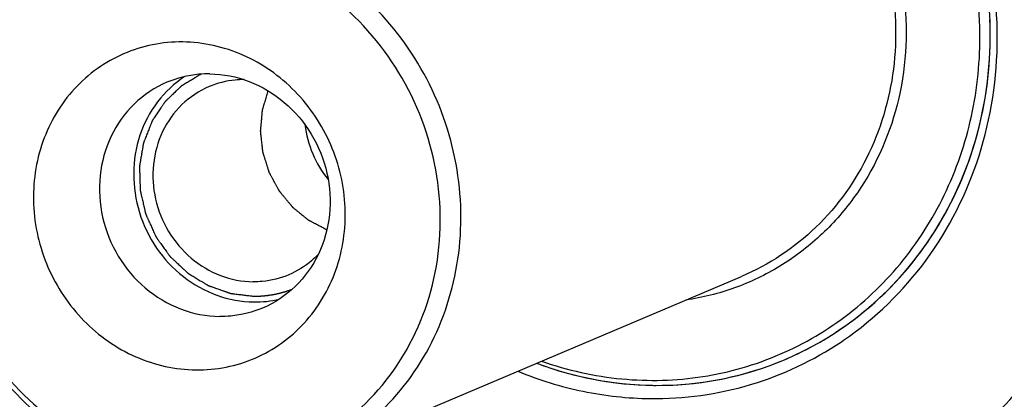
# Model space of a CAD drawing. Header units: millimetres. Extents: x 0 to 420, y 0 to 297.
# Tile 6 of 65: x 158.53 to 172.02, y 36.57 to 41.77. Entities that reach past the tile are written whole.
import ezdxf

# ---------------------------------------------------------------- set-up
doc = ezdxf.new("R2010")
doc.units = ezdxf.units.MM
doc.header["$LTSCALE"] = 23.1
doc.layers.add('COMPONENTS', color=7, linetype='CONTINUOUS')

msp = doc.modelspace()

# ---------------------------------------------------------------- linework, layer by layer
at = {"layer": 'COMPONENTS', "color": 7, "linetype": 'CONTINUOUS'}
msp.add_line((162.46175, 35.72917), (168.41613, 38.25118), dxfattribs=at)
for centre, radius, start, end in [((163.928, 40.52045), 1.50228, 187.125856, 218.79717), ((161.75568, 39.38448), 1.48187, 269.372269, 282.871896), ((167.27598, 41.19792), 4.43806, 292.965984, 303.177486), ((167.22068, 41.16838), 4.59275, 303.944342, 305.644355), ((167.27085, 41.22251), 4.4627, 269.727632, 292.903474), ((167.2838, 41.18231), 4.42063, 292.955974, 295.153084), ((167.26509, 41.31928), 4.55945, 268.951617, 269.379327), ((167.26503, 41.314), 4.55417, 269.37939, 269.806318)]:
    msp.add_arc(centre, radius, start, end, dxfattribs=at)
for points, knots in [([(173.79185, 25.06345), (174.67952, 25.43945), (176.39293, 26.3611), (178.6698, 28.19667), (180.59199, 30.43371), (182.61359, 33.8707), (183.98199, 38.83372), (183.59215, 45.04663), (181.2545, 50.86663), (177.2359, 55.63233), (172.81092, 58.2864), (168.96852, 59.38877), (166.99628, 59.59085), (166.01725, 59.60146)], [0, 0, 0, 0, 0.06006727, 0.12040877, 0.18126365, 0.24280537, 0.36775832, 0.49537594, 0.62411538, 0.75196203, 0.87727635, 0.93899429, 1, 1, 1, 1]), ([(159.68773, 58.35935), (158.80006, 57.98336), (157.08665, 57.0617), (154.80978, 55.22614), (152.88759, 52.9891), (150.86599, 49.5521), (149.49759, 44.58908), (149.88743, 38.37617), (152.22508, 32.55617), (156.24368, 27.79047), (160.66866, 25.1364), (164.51106, 24.03403), (166.4833, 23.83195), (167.46233, 23.82134)], [0, 0, 0, 0, 0.06006727, 0.12040877, 0.18126365, 0.24280537, 0.36775832, 0.49537594, 0.62411538, 0.75196203, 0.87727635, 0.93899429, 1, 1, 1, 1]), ([(167.68023, 23.91364), (166.70623, 23.92419), (164.7442, 24.12429), (160.92046, 25.21571), (156.51262, 27.84389), (152.49581, 32.56751), (150.13739, 38.34415), (149.70378, 44.52354), (151.0187, 49.47562), (152.99268, 52.91986), (154.87836, 55.17043), (157.11947, 57.02804), (158.81096, 57.97022), (159.68851, 58.35771)], [0, 0, 0, 0, 0.06098944, 0.12268692, 0.247953, 0.37575045, 0.50446605, 0.63210461, 0.75711924, 0.81869418, 0.87957731, 0.93993492, 1, 1, 1, 1]), ([(167.55075, 27.1196), (166.16538, 27.13461), (163.35262, 27.61227), (159.51604, 29.55855), (156.33228, 32.56019), (154.07234, 36.35504), (152.92348, 40.61973), (152.98733, 44.99469), (154.26326, 49.10282), (155.87977, 51.45347), (156.83403, 52.45775)], [0, 0, 0, 0, 0.12147131, 0.24555582, 0.37206607, 0.50001484, 0.62796075, 0.75446336, 0.87853829, 1, 1, 1, 1]), ([(160.02968, 47.10788), (160.33044, 47.56757), (161.0231, 48.4249), (162.29848, 49.46507), (163.75669, 50.21325), (165.34056, 50.63937), (166.98843, 50.72737), (168.63631, 50.4748), (170.22133, 49.8918), (172.17548, 48.70404), (174.16356, 46.52872), (175.46406, 43.25156), (175.50495, 40.30877), (174.89203, 38.11326), (174.38219, 37.10349), (174.08201, 36.63421)], [0, 0, 0, 0, 0.06121016, 0.12181053, 0.1821128, 0.24246964, 0.30322924, 0.36467273, 0.42696996, 0.49015772, 0.61815312, 0.74728178, 0.87496451, 0.93792716, 1, 1, 1, 1]), ([(164.16487, 50.15851), (164.9764, 50.43884), (166.72357, 50.725), (169.35328, 50.26781), (171.75332, 48.98723), (173.691, 47.01588), (174.98633, 44.54765), (175.51638, 41.81729), (175.22929, 39.08757), (174.49318, 37.41923), (174.00923, 36.67954)], [0, 0, 0, 0, 0.1199097, 0.24180874, 0.36650059, 0.49370088, 0.62220042, 0.75032894, 0.87654855, 1, 1, 1, 1]), ([(167.26434, 49.82392), (168.0259, 49.81567), (169.57341, 49.54263), (171.66642, 48.43282), (173.37182, 46.73038), (174.53317, 44.59555), (175.0465, 42.2243), (174.86142, 39.83256), (173.99125, 37.64375), (172.98979, 36.44527), (172.4155, 35.9522)], [0, 0, 0, 0, 0.12170565, 0.24614331, 0.37304954, 0.50128726, 0.62926672, 0.75548415, 0.87904189, 1, 1, 1, 1]), ([(170.2381, 34.67888), (170.62301, 34.84193), (171.36597, 35.24161), (172.35326, 36.03758), (173.18675, 37.00763), (174.06334, 38.49801), (174.65675, 40.65007), (174.48729, 43.34433), (173.47514, 45.86728), (172.01093, 47.60025), (170.57033, 48.63185), (169.39118, 49.20575), (168.14625, 49.5634), (167.29118, 49.65088), (166.86666, 49.65548)], [0, 0, 0, 0, 0.06003999, 0.12035456, 0.18118223, 0.24269632, 0.36759346, 0.49515397, 0.62383543, 0.75162447, 0.81485565, 0.87733075, 0.93902145, 1, 1, 1, 1]), ([(170.02943, 34.85114), (170.40259, 35.00916), (171.12288, 35.39653), (172.08005, 36.16814), (172.88813, 37.1082), (173.52286, 38.18804), (173.96584, 39.3758), (174.28544, 41.05956), (174.14976, 43.25249), (173.16804, 45.69678), (171.74877, 47.37717), (170.35221, 48.3772), (169.20912, 48.93358), (168.00228, 49.28028), (167.17338, 49.36508), (166.76184, 49.36954)], [0, 0, 0, 0, 0.06001318, 0.12030051, 0.18110055, 0.24258687, 0.3048479, 0.36787949, 0.49538253, 0.62400662, 0.75173874, 0.81494174, 0.87738887, 0.93905089, 1, 1, 1, 1]), ([(167.25295, 34.46589), (167.70597, 34.46098), (168.61342, 34.54474), (169.91517, 34.95153), (171.1031, 35.62322), (172.13004, 36.53325), (172.95654, 37.64565), (173.55127, 38.91664), (173.89208, 40.29748), (173.99256, 42.21521), (173.44273, 44.61173), (172.07568, 46.6551), (170.61138, 47.89552), (169.37316, 48.59264), (168.04152, 49.02917), (167.11809, 49.13562), (166.66027, 49.14058)], [0, 0, 0, 0, 0.06062986, 0.12091632, 0.18121863, 0.24188846, 0.303218, 0.3653918, 0.42846099, 0.49234133, 0.62109562, 0.74979916, 0.81362331, 0.87662554, 0.93872937, 1, 1, 1, 1]), ([(169.89712, 37.43608), (170.32319, 37.74162), (171.08286, 38.51406), (171.78643, 39.98874), (172.00419, 41.63985), (171.71805, 43.30237), (170.9591, 44.81493), (169.79979, 46.02993), (168.35321, 46.82579), (167.27555, 47.02203), (166.7456, 47.02777)], [0, 0, 0, 0, 0.12060268, 0.2437239, 0.36966705, 0.4976413, 0.62610697, 0.7533473, 0.87809149, 1, 1, 1, 1]), ([(171.67956, 41.75208), (171.65727, 42.30397), (171.43595, 43.40909), (170.6236, 44.87747), (169.41321, 46.01858), (167.92989, 46.70528), (166.33144, 46.85643), (164.79628, 46.44667), (163.50285, 45.52251), (162.90302, 44.64107), (162.68292, 44.16403)], [0, 0, 0, 0, 0.1293983, 0.25910439, 0.38726678, 0.51264317, 0.63513834, 0.75591451, 0.876921, 1, 1, 1, 1]), ([(169.70464, 37.48336), (170.13598, 37.76542), (170.91289, 38.49479), (171.65228, 39.92161), (171.9095, 41.53976), (171.66215, 43.1821), (170.93866, 44.68428), (169.81026, 45.89535), (168.39031, 46.69056), (167.32847, 46.88687), (166.80648, 46.89252)], [0, 0, 0, 0, 0.1204569, 0.24336811, 0.36916703, 0.49712654, 0.62569573, 0.75309692, 0.87799047, 1, 1, 1, 1]), ([(166.76502, 45.58674), (167.18167, 45.58223), (168.03046, 45.41552), (169.1469, 44.7438), (170.0015, 43.73146), (170.49778, 42.49549), (170.58026, 41.17538), (170.23501, 39.92061), (169.49742, 38.87939), (168.79245, 38.41058), (168.41613, 38.25118)], [0, 0, 0, 0, 0.12242255, 0.24792266, 0.37595928, 0.50488993, 0.63269694, 0.75783523, 0.87992555, 1, 1, 1, 1]), ([(166.79868, 45.71372), (167.26459, 45.70867), (168.21537, 45.5065), (169.22814, 44.83322), (169.86986, 44.10209), (170.25403, 43.46951), (170.52331, 42.77895), (170.71607, 41.82005), (170.63938, 40.59716), (170.13059, 39.49376), (169.50957, 38.79246), (168.95552, 38.37296), (168.3314, 38.07404), (167.88362, 37.96221), (167.65692, 37.92908)], [0, 0, 0, 0, 0.1226775, 0.24869925, 0.31301419, 0.37772602, 0.44254096, 0.50715239, 0.63418815, 0.75796882, 0.81897105, 0.87944307, 0.93967689, 1, 1, 1, 1]), ([(162.46171, 35.72916), (162.83804, 35.88855), (163.54302, 36.35736), (164.28063, 37.39857), (164.62588, 38.65335), (164.5434, 39.97347), (164.04713, 41.20944), (163.19253, 42.22179), (162.07609, 42.89352), (161.2273, 43.06022), (160.81064, 43.06474)], [0, 0, 0, 0, 0.12007451, 0.24216488, 0.36730322, 0.49511032, 0.62404109, 0.75207785, 0.87757811, 1, 1, 1, 1]), ([(159.46649, 42.801), (159.09016, 42.64161), (158.38519, 42.1728), (157.64758, 41.13159), (157.30232, 39.87681), (157.3848, 38.55669), (157.88107, 37.32071), (158.73567, 36.30837), (159.85211, 35.63664), (160.7009, 35.46993), (161.11756, 35.46542)], [0, 0, 0, 0, 0.12007459, 0.24216496, 0.3673033, 0.49511039, 0.62404115, 0.7520779, 0.87757818, 1, 1, 1, 1]), ([(160.70907, 42.83578), (160.26616, 42.84058), (159.3661, 42.66334), (158.24723, 41.85939), (157.536, 40.65476), (157.33365, 39.24316), (157.65847, 37.83481), (158.46092, 36.63285), (159.625, 35.81343), (160.54911, 35.60698), (161.00122, 35.60208)], [0, 0, 0, 0, 0.12070201, 0.24145905, 0.3647978, 0.49164607, 0.62088243, 0.75006787, 0.87679075, 1, 1, 1, 1]), ([(161.00122, 35.60208), (161.44413, 35.59729), (162.34419, 35.77452), (163.46306, 36.57848), (164.1743, 37.7831), (164.37664, 39.1947), (164.05182, 40.60305), (163.24937, 41.80501), (162.08529, 42.62444), (161.16118, 42.83088), (160.70907, 42.83578)], [0, 0, 0, 0, 0.12070201, 0.24145905, 0.3647978, 0.49164607, 0.62088243, 0.75006787, 0.87679075, 1, 1, 1, 1]), ([(174.42853, 42.15453), (174.47044, 41.64311), (174.45738, 40.61591), (174.14281, 39.11994), (173.54535, 37.73443), (172.68819, 36.51671), (171.60554, 35.51708), (170.34128, 34.77736), (168.94844, 34.32851), (167.97505, 34.23587), (167.4892, 34.24113)], [0, 0, 0, 0, 0.12989013, 0.25815422, 0.38456176, 0.50917762, 0.63236315, 0.75472481, 0.87701293, 1, 1, 1, 1]), ([(170.02755, 34.85597), (170.71905, 35.117), (172.03127, 35.88725), (173.51184, 37.63781), (174.37616, 39.80443), (174.48752, 41.37497), (174.42838, 42.1545)], [0, 0, 0, 0, 0.24357513, 0.49027653, 0.74237468, 1, 1, 1, 1]), ([(174.63748, 41.85729), (174.66807, 41.09992), (174.51878, 39.58281), (173.66058, 37.49202), (172.24075, 35.7822), (170.9917, 34.99806), (170.33028, 34.71792)], [0, 0, 0, 0, 0.25727241, 0.50928164, 0.7562006, 1, 1, 1, 1]), ([(174.76609, 41.87501), (174.79584, 41.13845), (174.65861, 39.66307), (173.85943, 37.61534), (172.52917, 35.90995), (171.3488, 35.0935), (170.71892, 34.78797)], [0, 0, 0, 0, 0.25688871, 0.50888016, 0.75603704, 1, 1, 1, 1]), ([(165.6785, 37.09112), (166.03251, 36.96697), (166.76802, 36.80297), (167.89051, 36.83374), (168.96268, 37.14182), (169.92259, 37.71038), (170.71604, 38.50648), (171.29908, 39.48452), (171.6406, 40.58843), (171.69522, 41.36432), (171.67956, 41.75208)], [0, 0, 0, 0, 0.1252931, 0.24879828, 0.37130409, 0.49383777, 0.61741984, 0.74282069, 0.87039101, 1, 1, 1, 1]), ([(169.16274, 37.18086), (169.57501, 37.37444), (170.34912, 37.89746), (171.22343, 39.00129), (171.74957, 40.33297), (171.8402, 41.29423), (171.82082, 41.77421)], [0, 0, 0, 0, 0.24378645, 0.49083105, 0.74287509, 1, 1, 1, 1]), ([(175.24135, 41.77029), (175.275, 40.93713), (175.11227, 39.26827), (174.17483, 36.96574), (172.62244, 35.07715), (171.25484, 34.20467), (170.52975, 33.89045)], [0, 0, 0, 0, 0.25724212, 0.50925976, 0.75620565, 1, 1, 1, 1]), ([(175.21591, 41.77176), (175.24795, 40.9785), (175.10285, 39.39004), (174.25421, 37.18154), (172.83962, 35.33395), (171.58157, 34.43945), (170.90892, 34.10085)], [0, 0, 0, 0, 0.25701446, 0.5090761, 0.75620915, 1, 1, 1, 1]), ([(160.76438, 41.46628), (160.48917, 41.46926), (159.92992, 41.35913), (159.2347, 40.85959), (158.79277, 40.11109), (158.66704, 39.23399), (158.86888, 38.3589), (159.36748, 37.61206), (160.09079, 37.1029), (160.66499, 36.97463), (160.94591, 36.97159)], [0, 0, 0, 0, 0.12070243, 0.24145938, 0.36479797, 0.49164606, 0.62088225, 0.75006751, 0.87679029, 1, 1, 1, 1]), ([(160.94591, 36.97159), (161.22112, 36.9686), (161.78037, 37.07873), (162.47559, 37.57827), (162.91752, 38.32677), (163.04325, 39.20387), (162.84142, 40.07896), (162.34281, 40.8258), (161.61951, 41.33496), (161.0453, 41.46323), (160.76438, 41.46628)], [0, 0, 0, 0, 0.12070243, 0.24145938, 0.36479797, 0.49164606, 0.62088225, 0.75006751, 0.87679029, 1, 1, 1, 1]), ([(161.13666, 41.02896), (161.08616, 41.0295), (160.88562, 41.02163), (160.68675, 40.97208), (160.54858, 40.91356)], [0, 0, 0, 0, 0.25184484, 1, 1, 1, 1]), ([(161.13666, 41.02896), (161.31895, 41.02698), (161.69029, 40.95404), (162.17873, 40.66017), (162.55262, 40.21727), (162.76974, 39.67654), (162.80583, 39.09899), (162.65479, 38.55002), (162.33209, 38.09449), (162.02367, 37.88938), (161.85902, 37.81965)], [0, 0, 0, 0, 0.12242196, 0.24792244, 0.375959, 0.50488959, 0.63269654, 0.7578348, 0.87992512, 1, 1, 1, 1]), ([(160.54858, 40.91356), (160.38394, 40.84383), (160.07551, 40.63872), (159.75282, 40.18319), (159.60177, 39.63422), (159.63786, 39.05668), (159.85498, 38.51594), (160.22887, 38.07304), (160.71731, 37.77917), (161.08865, 37.70623), (161.27094, 37.70426)], [0, 0, 0, 0, 0.12007488, 0.2421652, 0.36730346, 0.49511041, 0.624041, 0.75207756, 0.87757804, 1, 1, 1, 1]), ([(160.79048, 40.99138), (160.64872, 40.89901), (160.3933, 40.65995), (160.14997, 40.19183), (160.06499, 39.66067), (160.14576, 39.1214), (160.383, 38.62806), (160.7533, 38.23027), (161.21943, 37.96904), (161.56806, 37.90455), (161.73944, 37.90269)], [0, 0, 0, 0, 0.12045141, 0.2433545, 0.36914758, 0.49710613, 0.62567872, 0.75308604, 0.87798406, 1, 1, 1, 1]), ([(161.60459, 40.95041), (161.56349, 40.95046), (161.40033, 40.9427), (161.23878, 40.90182), (161.12631, 40.85418)], [0, 0, 0, 0, 0.25177167, 1, 1, 1, 1]), ([(161.12631, 40.85418), (160.9891, 40.79607), (160.73208, 40.62515), (160.46316, 40.24554), (160.33728, 39.78807), (160.36735, 39.30678), (160.54829, 38.85616), (160.85986, 38.48708), (161.26689, 38.24218), (161.57635, 38.1814), (161.72825, 38.17975)], [0, 0, 0, 0, 0.12007494, 0.24216515, 0.36730335, 0.49511033, 0.6240409, 0.75207748, 0.87757797, 1, 1, 1, 1]), ([(161.93254, 40.79844), (161.92587, 40.77617), (161.91585, 40.74277), (161.9025, 40.69823), (161.89249, 40.66483), (161.88415, 40.63699), (161.87747, 40.61473), (161.87246, 40.59802), (161.86746, 40.58132), (161.86329, 40.56741), (161.85995, 40.55627), (161.85786, 40.54931), (161.85619, 40.54374), (161.85494, 40.53957), (161.85391, 40.53609), (161.85316, 40.53366), (161.85277, 40.53226), (161.85238, 40.53124), (161.85236, 40.53009), (161.8522, 40.52861), (161.85198, 40.52599), (161.85164, 40.52227), (161.85124, 40.51779), (161.85071, 40.51182), (161.85005, 40.50435), (161.84899, 40.49241), (161.84766, 40.47749), (161.84606, 40.45958), (161.84447, 40.44167), (161.84234, 40.41779), (161.83969, 40.38794), (161.83703, 40.35809), (161.83491, 40.33421), (161.83331, 40.3163), (161.83172, 40.29839), (161.83039, 40.28347), (161.82933, 40.27153), (161.82866, 40.26407), (161.82813, 40.2581), (161.82773, 40.25362), (161.82741, 40.24989), (161.82716, 40.24727), (161.82705, 40.24578), (161.82687, 40.24466), (161.82708, 40.24355), (161.82721, 40.24207), (161.82751, 40.23948), (161.8279, 40.23578), (161.82839, 40.23134), (161.82904, 40.22542), (161.82985, 40.21801), (161.83114, 40.20617), (161.83275, 40.19136), (161.83469, 40.1736), (161.83663, 40.15583), (161.83922, 40.13214), (161.84245, 40.10253), (161.84568, 40.07292), (161.84827, 40.04923), (161.85021, 40.03147), (161.85214, 40.0137), (161.85376, 39.9989), (161.85505, 39.98705), (161.85586, 39.97965), (161.85651, 39.97373), (161.85699, 39.96928), (161.8574, 39.96558), (161.85767, 39.96299), (161.85786, 39.96151), (161.8579, 39.9604), (161.85832, 39.95931), (161.85875, 39.95786), (161.85956, 39.95531), (161.86069, 39.95168), (161.86205, 39.94732), (161.86387, 39.9415), (161.86614, 39.93423), (161.86978, 39.9226), (161.87432, 39.90806), (161.87977, 39.89062), (161.88523, 39.87317), (161.8925, 39.84991), (161.90158, 39.82083), (161.91067, 39.79175), (161.91794, 39.76849), (161.92339, 39.75104), (161.92885, 39.7336), (161.93339, 39.71906), (161.93703, 39.70743), (161.9393, 39.70016), (161.94111, 39.69434), (161.94248, 39.68998), (161.94362, 39.68635), (161.9444, 39.6838), (161.94488, 39.68236), (161.94515, 39.68123), (161.94575, 39.68028), (161.94644, 39.67895), (161.94771, 39.67665), (161.94948, 39.67335), (161.95162, 39.6694), (161.95447, 39.66413), (161.95804, 39.65754), (161.96374, 39.647), (161.97087, 39.63383), (161.97942, 39.61802), (161.98798, 39.60221), (161.99938, 39.58113), (162.01364, 39.55478), (162.0279, 39.52843), (162.0393, 39.50735), (162.04786, 39.49154), (162.05641, 39.47573), (162.06354, 39.46256), (162.06925, 39.45202), (162.07281, 39.44543), (162.07566, 39.44016), (162.0778, 39.43621), (162.07959, 39.43292), (162.08082, 39.4306), (162.08156, 39.4293), (162.08202, 39.42827), (162.08282, 39.42743), (162.08376, 39.42625), (162.08546, 39.42422), (162.08786, 39.42129), (162.09076, 39.41779), (162.09461, 39.41312), (162.09944, 39.40728), (162.10715, 39.39793), (162.11679, 39.38625), (162.12836, 39.37224), (162.13994, 39.35822), (162.15537, 39.33953), (162.17465, 39.31617), (162.19394, 39.29282), (162.20937, 39.27413), (162.22094, 39.26011), (162.23251, 39.2461), (162.24215, 39.23442), (162.24987, 39.22507), (162.25469, 39.21923), (162.25855, 39.21456), (162.26144, 39.21105), (162.26385, 39.20814), (162.26553, 39.20608), (162.26651, 39.20494), (162.26719, 39.204), (162.26809, 39.20336), (162.26922, 39.20241), (162.27123, 39.2008), (162.27408, 39.19846), (162.27751, 39.19567), (162.28208, 39.19195), (162.2878, 39.1873), (162.29694, 39.17986), (162.30837, 39.17055), (162.32209, 39.15939), (162.3358, 39.14823), (162.35409, 39.13334), (162.37695, 39.11473), (162.39981, 39.09613), (162.41809, 39.08124), (162.43181, 39.07008), (162.44552, 39.05891), (162.45695, 39.04961), (162.4661, 39.04217), (162.47181, 39.03751), (162.47638, 39.03379), (162.47981, 39.031), (162.48267, 39.02868), (162.48466, 39.02704), (162.48582, 39.02613), (162.48663, 39.02537), (162.48767, 39.02492), (162.48897, 39.02421), (162.49128, 39.02302), (162.49457, 39.0213), (162.49853, 39.01924), (162.50379, 39.0165), (162.51038, 39.01307), (162.52092, 39.00758), (162.53409, 39.00072), (162.5499, 38.99248), (162.56571, 38.98425), (162.58678, 38.97327), (162.61313, 38.95954), (162.64475, 38.94307), (162.6869, 38.92111), (162.71851, 38.90464), (162.73959, 38.89366)], [0, 0, 0, 0, 0.03125, 0.046875, 0.0625, 0.078125, 0.0859375, 0.09375, 0.1015625, 0.109375, 0.11328125, 0.1171875, 0.11914062, 0.12109375, 0.12304688, 0.12402344, 0.12451172, 0.125, 0.12548828, 0.12597656, 0.12695312, 0.12890625, 0.13085938, 0.1328125, 0.13671875, 0.140625, 0.1484375, 0.15625, 0.1640625, 0.171875, 0.1875, 0.203125, 0.2109375, 0.21875, 0.2265625, 0.234375, 0.23828125, 0.2421875, 0.24414062, 0.24609375, 0.24804688, 0.24902344, 0.24951172, 0.25, 0.25048828, 0.25097656, 0.25195312, 0.25390625, 0.25585938, 0.2578125, 0.26171875, 0.265625, 0.2734375, 0.28125, 0.2890625, 0.296875, 0.3125, 0.328125, 0.3359375, 0.34375, 0.3515625, 0.359375, 0.36328125, 0.3671875, 0.36914062, 0.37109375, 0.37304688, 0.37402344, 0.37451172, 0.375, 0.37548828, 0.37597656, 0.37695312, 0.37890625, 0.38085938, 0.3828125, 0.38671875, 0.390625, 0.3984375, 0.40625, 0.4140625, 0.421875, 0.4375, 0.453125, 0.4609375, 0.46875, 0.4765625, 0.484375, 0.48828125, 0.4921875, 0.49414062, 0.49609375, 0.49804688, 0.49902344, 0.49951172, 0.5, 0.50048828, 0.50097656, 0.50195312, 0.50390625, 0.50585938, 0.5078125, 0.51171875, 0.515625, 0.5234375, 0.53125, 0.5390625, 0.546875, 0.5625, 0.578125, 0.5859375, 0.59375, 0.6015625, 0.609375, 0.61328125, 0.6171875, 0.61914062, 0.62109375, 0.62304688, 0.62402344, 0.62451172, 0.625, 0.62548828, 0.62597656, 0.62695312, 0.62890625, 0.63085938, 0.6328125, 0.63671875, 0.640625, 0.6484375, 0.65625, 0.6640625, 0.671875, 0.6875, 0.703125, 0.7109375, 0.71875, 0.7265625, 0.734375, 0.73828125, 0.7421875, 0.74414062, 0.74609375, 0.74804688, 0.74902344, 0.74951172, 0.75, 0.75048828, 0.75097656, 0.75195312, 0.75390625, 0.75585938, 0.7578125, 0.76171875, 0.765625, 0.7734375, 0.78125, 0.7890625, 0.796875, 0.8125, 0.828125, 0.8359375, 0.84375, 0.8515625, 0.859375, 0.86328125, 0.8671875, 0.86914062, 0.87109375, 0.87304688, 0.87402344, 0.87451172, 0.875, 0.87548828, 0.87597656, 0.87695312, 0.87890625, 0.88085938, 0.8828125, 0.88671875, 0.890625, 0.8984375, 0.90625, 0.9140625, 0.921875, 0.9375, 0.953125, 0.96875, 1, 1, 1, 1]), ([(162.61957, 38.55181), (162.59104, 38.52232), (162.47209, 38.41082), (162.33056, 38.32345), (162.21831, 38.27591)], [0, 0, 0, 0, 0.25179666, 1, 1, 1, 1]), ([(162.21831, 38.27591), (162.10317, 38.22714), (161.93745, 38.18586), (161.77034, 38.1793), (161.72825, 38.17975)], [0, 0, 0, 0, 0.74816574, 1, 1, 1, 1]), ([(161.85902, 37.81965), (161.72085, 37.76113), (161.52198, 37.71158), (161.32145, 37.70371), (161.27094, 37.70426)], [0, 0, 0, 0, 0.74815516, 1, 1, 1, 1]), ([(167.16762, 36.57871), (167.62908, 36.57371), (168.55711, 36.70088), (169.40407, 37.10179), (169.78522, 37.35833)], [0, 0, 0, 0, 0.50111642, 1, 1, 1, 1]), ([(165.61186, 37.06303), (166.15657, 36.85888), (167.32079, 36.64639), (168.48191, 36.88896), (169.00796, 37.11177)], [0, 0, 0, 0, 0.50452208, 1, 1, 1, 1]), ([(165.35455, 36.95383), (165.64279, 36.83454), (166.23894, 36.64992), (166.85961, 36.58204), (167.16762, 36.57871)], [0, 0, 0, 0, 0.5031656, 1, 1, 1, 1]), ([(165.61221, 37.06291), (165.73856, 37.01556), (166.24628, 36.84876), (166.78246, 36.7679), (167.18167, 36.7606)], [0, 0, 0, 0, 0.2525907, 1, 1, 1, 1]), ([(171.26486, 34.18919), (171.801, 34.49202), (172.80794, 35.23616), (173.60698, 36.19915), (173.9464, 36.72091)], [0, 0, 0, 0, 0.4972978, 1, 1, 1, 1]), ([(173.96478, 36.61234), (173.59379, 36.05747), (172.71479, 35.04093), (171.60417, 34.28266), (171.01502, 33.98444)], [0, 0, 0, 0, 0.50268628, 1, 1, 1, 1])]:
    msp.add_open_spline(points, degree=3, knots=knots, dxfattribs=at)
at = {"layer": 'COMPONENTS', "color": 2, "linetype": 'CONTINUOUS'}
for points, knots in [([(161.0185, 41.02531), (161.00039, 41.01453), (160.96418, 40.99298), (160.91891, 40.96605), (160.8827, 40.9445), (160.85554, 40.92834), (160.82838, 40.91218), (160.80575, 40.89871), (160.78991, 40.88928), (160.78085, 40.88389), (160.77406, 40.87985), (160.76728, 40.87581), (160.76161, 40.87245), (160.75709, 40.86975), (160.75425, 40.86809), (160.7523, 40.86686), (160.75112, 40.86626), (160.75019, 40.8653), (160.74897, 40.86418), (160.74706, 40.86234), (160.74465, 40.86006), (160.74081, 40.8564), (160.736, 40.85184), (160.73023, 40.84635), (160.72254, 40.83904), (160.71293, 40.8299), (160.70139, 40.81893), (160.68986, 40.80796), (160.67448, 40.79334), (160.65525, 40.77506), (160.63218, 40.75312), (160.60911, 40.73118), (160.58604, 40.70925), (160.56682, 40.69097), (160.55336, 40.67817), (160.54567, 40.67086), (160.5399, 40.66537), (160.53414, 40.65989), (160.52981, 40.65578), (160.52693, 40.65303), (160.52572, 40.6519), (160.52477, 40.65097), (160.52401, 40.65033), (160.52346, 40.64948), (160.52271, 40.64837), (160.52177, 40.64697), (160.52027, 40.64474), (160.5184, 40.64195), (160.51616, 40.63861), (160.51316, 40.63415), (160.50792, 40.62635), (160.50043, 40.6152), (160.49144, 40.60182), (160.48246, 40.58845), (160.47347, 40.57507), (160.46149, 40.55723), (160.44651, 40.53494), (160.42854, 40.50819), (160.41057, 40.48143), (160.39259, 40.45468), (160.37762, 40.43239), (160.36713, 40.41678), (160.36114, 40.40786), (160.3574, 40.40229), (160.3544, 40.39783), (160.35216, 40.39449), (160.35029, 40.39169), (160.34878, 40.38947), (160.34787, 40.38806), (160.34707, 40.38699), (160.34655, 40.3857), (160.34566, 40.38344), (160.34387, 40.37894), (160.34132, 40.37249), (160.33826, 40.36476), (160.33419, 40.35445), (160.32909, 40.34156), (160.32297, 40.32609), (160.31481, 40.30547), (160.30461, 40.2797), (160.29237, 40.24877), (160.28013, 40.21784), (160.2679, 40.1869), (160.2577, 40.16113), (160.24954, 40.14051), (160.24342, 40.12504), (160.23832, 40.11215), (160.23424, 40.10184), (160.23169, 40.0954), (160.22965, 40.09025), (160.22838, 40.08702), (160.22748, 40.08477), (160.22698, 40.08348), (160.22642, 40.0822), (160.2262, 40.08048), (160.22571, 40.07776), (160.22514, 40.07434), (160.22421, 40.06889), (160.22305, 40.06206), (160.22166, 40.05388), (160.2198, 40.04296), (160.21748, 40.02932), (160.21469, 40.01294), (160.21098, 39.99111), (160.20634, 39.96382), (160.19892, 39.92016), (160.19242, 39.88196), (160.18685, 39.84921), (160.18407, 39.83284), (160.18128, 39.81647), (160.17896, 39.80282), (160.17711, 39.79191), (160.17571, 39.78372), (160.17455, 39.7769), (160.17363, 39.77144), (160.17292, 39.76735), (160.17227, 39.76325), (160.17155, 39.75985), (160.17175, 39.75704), (160.17181, 39.75424), (160.17194, 39.75074), (160.17207, 39.74654), (160.17226, 39.74094), (160.17258, 39.73113), (160.17303, 39.71713), (160.17376, 39.69472), (160.17467, 39.66671), (160.17576, 39.6331), (160.17685, 39.59949), (160.17795, 39.56588), (160.17886, 39.53787), (160.17958, 39.51546), (160.18013, 39.49866), (160.18068, 39.48185), (160.18113, 39.46785), (160.1815, 39.45665), (160.18177, 39.44824), (160.182, 39.44124), (160.18216, 39.43634), (160.18225, 39.43354), (160.1823, 39.43179), (160.18236, 39.43039), (160.18236, 39.42898), (160.18277, 39.42727), (160.18325, 39.4252), (160.18389, 39.42245), (160.1847, 39.41901), (160.18598, 39.41351), (160.18759, 39.40664), (160.19015, 39.39563), (160.19337, 39.38188), (160.19722, 39.36538), (160.20107, 39.34888), (160.20621, 39.32687), (160.21263, 39.29937), (160.22034, 39.26636), (160.22804, 39.23335), (160.23446, 39.20585), (160.2396, 39.18384), (160.24345, 39.16734), (160.24731, 39.15084), (160.25052, 39.13708), (160.25308, 39.12608), (160.25469, 39.11921), (160.25597, 39.11371), (160.25678, 39.11027), (160.25742, 39.10752), (160.25791, 39.10545), (160.25829, 39.10373), (160.25893, 39.10243), (160.25951, 39.10112), (160.26026, 39.09948), (160.26145, 39.09686), (160.26353, 39.09227), (160.2665, 39.08572), (160.27007, 39.07786), (160.27482, 39.06738), (160.28077, 39.05427), (160.2879, 39.03855), (160.29503, 39.02282), (160.30454, 39.00186), (160.31643, 38.97565), (160.3307, 38.9442), (160.34496, 38.91275), (160.35923, 38.8813), (160.37111, 38.85509), (160.38062, 38.83412), (160.38657, 38.82102), (160.39073, 38.81185), (160.39311, 38.8066), (160.39489, 38.80267), (160.39637, 38.79939), (160.39758, 38.79679), (160.39868, 38.7941), (160.40085, 38.79132), (160.40328, 38.78786), (160.40575, 38.78443), (160.40904, 38.77984), (160.41315, 38.77412), (160.41809, 38.76724), (160.42466, 38.75808), (160.43289, 38.74662), (160.44276, 38.73288), (160.45262, 38.71913), (160.47236, 38.69164), (160.49538, 38.65957), (160.5217, 38.62291), (160.53814, 38.6), (160.5513, 38.58167), (160.56117, 38.56793), (160.56939, 38.55647), (160.57597, 38.54731), (160.5809, 38.54044), (160.58501, 38.53471), (160.58831, 38.53013), (160.59035, 38.52726), (160.59202, 38.52498), (160.593, 38.5235), (160.59406, 38.52259), (160.59507, 38.52163), (160.59686, 38.51996), (160.59942, 38.51758), (160.6035, 38.51377), (160.60861, 38.509), (160.61679, 38.50138), (160.62701, 38.49185), (160.63927, 38.48042), (160.65562, 38.46517), (160.67606, 38.44612), (160.70059, 38.42325), (160.72511, 38.40038), (160.74964, 38.37751), (160.77008, 38.35845), (160.78643, 38.34321), (160.79869, 38.33177), (160.80891, 38.32224), (160.81709, 38.31462), (160.82322, 38.3089), (160.82833, 38.30414), (160.83191, 38.30081), (160.83369, 38.29913), (160.83472, 38.29819), (160.83593, 38.29753), (160.83738, 38.2966), (160.83975, 38.29517), (160.84268, 38.29337), (160.84622, 38.29122), (160.85092, 38.28834), (160.85681, 38.28475), (160.86622, 38.279), (160.8827, 38.26894), (160.90624, 38.25457), (160.93448, 38.23732), (160.96272, 38.22008), (160.99097, 38.20283), (161.01451, 38.18846), (161.03334, 38.17696), (161.04746, 38.16834), (161.06158, 38.15972), (161.0757, 38.15109), (161.08747, 38.14391), (161.09571, 38.13888), (161.10042, 38.136), (161.10395, 38.13385), (161.10689, 38.13205), (161.10925, 38.13061), (161.11071, 38.12971), (161.11189, 38.129), (161.11277, 38.12844), (161.11377, 38.12816), (161.11507, 38.12768), (161.1167, 38.12712), (161.1206, 38.12574), (161.12646, 38.12368), (161.13428, 38.12093), (161.14209, 38.11818), (161.15251, 38.11452), (161.17074, 38.1081), (161.19679, 38.09894), (161.22804, 38.08795), (161.2593, 38.07695), (161.29055, 38.06596), (161.3166, 38.0568), (161.33743, 38.04947), (161.35306, 38.04397), (161.36869, 38.03848), (161.38171, 38.0339), (161.39213, 38.03023), (161.39994, 38.02748), (161.40645, 38.02519), (161.41166, 38.02336), (161.41492, 38.02222), (161.41752, 38.02129), (161.41915, 38.02075), (161.42045, 38.02023), (161.4218, 38.02015), (161.42413, 38.01982), (161.42747, 38.01944), (161.43282, 38.01878), (161.4395, 38.01797), (161.44752, 38.01699), (161.45554, 38.01601), (161.46624, 38.01471), (161.48495, 38.01244), (161.51168, 38.00918), (161.54376, 38.00528), (161.57584, 38.00137), (161.61862, 37.99617), (161.67209, 37.98966), (161.71486, 37.98446), (161.73625, 37.98185)], [0, 0, 0, 0, 0.015625, 0.03125, 0.0390625, 0.046875, 0.0546875, 0.0625, 0.06640625, 0.06835938, 0.0703125, 0.07226562, 0.07421875, 0.07519531, 0.07617188, 0.07666016, 0.0769043, 0.07714844, 0.07763672, 0.078125, 0.07910156, 0.08007812, 0.08203125, 0.08398438, 0.0859375, 0.08984375, 0.09375, 0.09765625, 0.1015625, 0.109375, 0.1171875, 0.125, 0.1328125, 0.140625, 0.14453125, 0.14648438, 0.1484375, 0.15039062, 0.15234375, 0.15283203, 0.15332031, 0.15356445, 0.15380859, 0.15405273, 0.15429688, 0.15478516, 0.15527344, 0.15625, 0.15722656, 0.15820312, 0.16015625, 0.1640625, 0.16796875, 0.171875, 0.17578125, 0.1796875, 0.1875, 0.1953125, 0.203125, 0.2109375, 0.21875, 0.22265625, 0.22460938, 0.2265625, 0.22753906, 0.22851562, 0.22949219, 0.22998047, 0.23046875, 0.23071289, 0.23095703, 0.23144531, 0.23242188, 0.234375, 0.23632812, 0.23828125, 0.2421875, 0.24609375, 0.25, 0.2578125, 0.265625, 0.2734375, 0.28125, 0.2890625, 0.29296875, 0.296875, 0.30078125, 0.30273438, 0.3046875, 0.30566406, 0.30664062, 0.30712891, 0.30737305, 0.30761719, 0.30810547, 0.30859375, 0.30957031, 0.31054688, 0.3125, 0.31445312, 0.31640625, 0.3203125, 0.32421875, 0.328125, 0.3359375, 0.34375, 0.359375, 0.36328125, 0.3671875, 0.37109375, 0.375, 0.37695312, 0.37890625, 0.38085938, 0.38183594, 0.3828125, 0.38378906, 0.38476562, 0.38525391, 0.38574219, 0.38671875, 0.38769531, 0.38867188, 0.390625, 0.39453125, 0.3984375, 0.40625, 0.4140625, 0.421875, 0.4296875, 0.4375, 0.44140625, 0.4453125, 0.44921875, 0.453125, 0.45507812, 0.45703125, 0.45898438, 0.45996094, 0.46044922, 0.4609375, 0.46118164, 0.46142578, 0.46191406, 0.46240234, 0.46289062, 0.46386719, 0.46484375, 0.46679688, 0.46875, 0.47265625, 0.4765625, 0.48046875, 0.484375, 0.4921875, 0.5, 0.5078125, 0.515625, 0.51953125, 0.5234375, 0.52734375, 0.53125, 0.53320312, 0.53515625, 0.53613281, 0.53710938, 0.53759766, 0.53808594, 0.53857422, 0.53881836, 0.5390625, 0.53955078, 0.54003906, 0.54101562, 0.54296875, 0.54492188, 0.546875, 0.55078125, 0.5546875, 0.55859375, 0.5625, 0.5703125, 0.578125, 0.5859375, 0.59375, 0.6015625, 0.60546875, 0.609375, 0.61132812, 0.61230469, 0.61328125, 0.61425781, 0.61474609, 0.61523438, 0.61621094, 0.6171875, 0.61816406, 0.61914062, 0.62109375, 0.62304688, 0.625, 0.62890625, 0.6328125, 0.63671875, 0.640625, 0.65625, 0.6640625, 0.671875, 0.67578125, 0.6796875, 0.68359375, 0.68554688, 0.6875, 0.68945312, 0.69042969, 0.69140625, 0.69189453, 0.69238281, 0.69262695, 0.69287109, 0.69335938, 0.69433594, 0.6953125, 0.69726562, 0.69921875, 0.703125, 0.70703125, 0.7109375, 0.71875, 0.7265625, 0.734375, 0.7421875, 0.75, 0.75390625, 0.7578125, 0.76171875, 0.76367188, 0.765625, 0.76757812, 0.76855469, 0.76904297, 0.76928711, 0.76953125, 0.77001953, 0.77050781, 0.77148438, 0.77246094, 0.7734375, 0.77539062, 0.77734375, 0.78125, 0.7890625, 0.796875, 0.8046875, 0.8125, 0.8203125, 0.82421875, 0.828125, 0.83203125, 0.8359375, 0.83984375, 0.84179688, 0.84277344, 0.84375, 0.84472656, 0.84521484, 0.84570312, 0.84594727, 0.84619141, 0.84643555, 0.84667969, 0.84716797, 0.84765625, 0.84960938, 0.8515625, 0.85351562, 0.85546875, 0.859375, 0.8671875, 0.875, 0.8828125, 0.890625, 0.8984375, 0.90234375, 0.90625, 0.91015625, 0.9140625, 0.91601562, 0.91796875, 0.91992188, 0.92089844, 0.921875, 0.92236328, 0.92285156, 0.9230957, 0.92333984, 0.92382812, 0.92480469, 0.92578125, 0.92773438, 0.9296875, 0.93164062, 0.93359375, 0.9375, 0.9453125, 0.953125, 0.9609375, 0.96875, 0.984375, 1, 1, 1, 1]), ([(161.73625, 37.98185), (161.74738, 37.98208), (161.76407, 37.98242), (161.78633, 37.98288), (161.80024, 37.98316), (161.81136, 37.98339), (161.81832, 37.98354), (161.82319, 37.98362), (161.82597, 37.98371), (161.82873, 37.98397), (161.83219, 37.98425), (161.84048, 37.98495), (161.85293, 37.98598), (161.86952, 37.98737), (161.88335, 37.98852), (161.89441, 37.98944), (161.90132, 37.99003), (161.90685, 37.99048), (161.91032, 37.99079), (161.91306, 37.99098), (161.91593, 37.99137), (161.92102, 37.99216), (161.92826, 37.99322), (161.93985, 37.99496), (161.95435, 37.99713), (161.96884, 37.99929), (161.98044, 38.00102), (161.98913, 38.00232), (161.99637, 38.00341), (162.00146, 38.00416), (162.00434, 38.00461), (162.00657, 38.00489), (162.00854, 38.00537), (162.01126, 38.00594), (162.01597, 38.00698), (162.02273, 38.00844), (162.03083, 38.0102), (162.04163, 38.01254), (162.05513, 38.01547), (162.06863, 38.0184), (162.07943, 38.02074), (162.08617, 38.02221), (162.09091, 38.02322), (162.0936, 38.02384), (162.09624, 38.02463), (162.09956, 38.02555), (162.10752, 38.02783), (162.11947, 38.03122), (162.13539, 38.03576), (162.14866, 38.03953), (162.15927, 38.04255), (162.16591, 38.04445), (162.17121, 38.04595), (162.17454, 38.04691), (162.17717, 38.04762), (162.17994, 38.04857), (162.18486, 38.05036), (162.19185, 38.05285), (162.20305, 38.05686), (162.21705, 38.06187), (162.23945, 38.06988), (162.25625, 38.07589), (162.26745, 38.0799)], [0, 0, 0, 0, 0.0625, 0.09375, 0.125, 0.140625, 0.15625, 0.1640625, 0.16796875, 0.171875, 0.1796875, 0.1875, 0.21875, 0.25, 0.28125, 0.296875, 0.3125, 0.3203125, 0.328125, 0.33203125, 0.3359375, 0.34375, 0.359375, 0.375, 0.40625, 0.4375, 0.453125, 0.46875, 0.484375, 0.4921875, 0.49609375, 0.5, 0.50390625, 0.5078125, 0.515625, 0.53125, 0.546875, 0.5625, 0.59375, 0.625, 0.640625, 0.65625, 0.6640625, 0.66796875, 0.671875, 0.6796875, 0.6875, 0.71875, 0.75, 0.78125, 0.796875, 0.8125, 0.8203125, 0.828125, 0.83203125, 0.8359375, 0.84375, 0.859375, 0.875, 0.90625, 0.9375, 1, 1, 1, 1])]:
    msp.add_open_spline(points, degree=3, knots=knots, dxfattribs=at)

doc.saveas('drawing.dxf')
